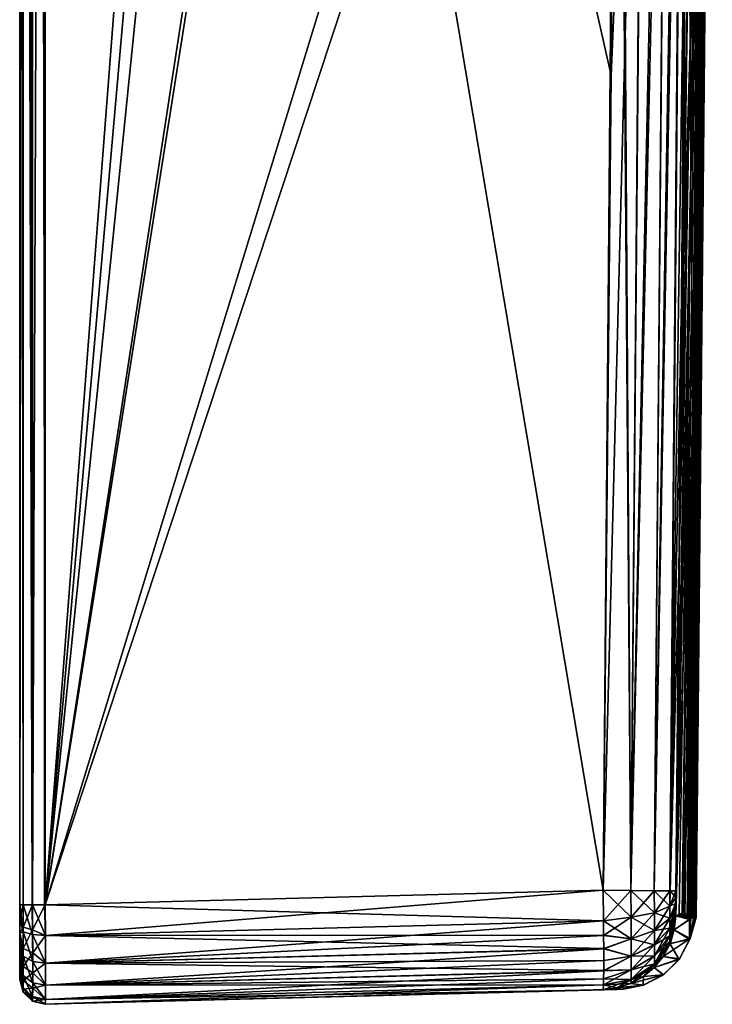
# Model space of a CAD drawing. Header units: millimetres. Extents: x 59 to 120, y -75 to 75.
# Tile 1 of 35: x 59 to 73, y -75 to -55. Entities that reach past the tile are written whole.
import ezdxf

# ---------------------------------------------------------------- set-up
doc = ezdxf.new("R2010")
doc.units = ezdxf.units.MM
doc.header["$LTSCALE"] = 65.185185
for name, color, linetype in [('13', 7, 'CONTINUOUS'), ('14', 7, 'CONTINUOUS'), ('15', 7, 'CONTINUOUS'), ('16', 7, 'CONTINUOUS'), ('19', 7, 'CONTINUOUS'), ('20', 7, 'CONTINUOUS'), ('23', 7, 'CONTINUOUS'), ('24', 7, 'CONTINUOUS'), ('25', 7, 'CONTINUOUS'), ('27', 7, 'CONTINUOUS'), ('30', 7, 'CONTINUOUS'), ('32', 7, 'CONTINUOUS'), ('33', 7, 'CONTINUOUS'), ('34', 7, 'CONTINUOUS'), ('6', 7, 'CONTINUOUS'), ('7', 7, 'CONTINUOUS'), ('9', 7, 'CONTINUOUS')]:
    doc.layers.add(name, color=color, linetype=linetype)

msp = doc.modelspace()

# ---------------------------------------------------------------- linework, layer by layer
at = {"layer": '13', "linetype": 'CONTINUOUS'}
for points in [[(59, 72.987, 74.487), (59, 0, 74.487), (59.069, -72.987, 74.74), (59, 72.987, 74.487)], [(59.069, 72.987, 74.74), (59, 72.987, 74.487), (59.069, -72.987, 74.74), (59.069, 72.987, 74.74)], [(59.258, 72.987, 74.924), (59.069, 72.987, 74.74), (59.258, -72.987, 74.924), (59.258, 72.987, 74.924)], [(59.258, -72.987, 74.924), (59.069, 72.987, 74.74), (59.069, -72.987, 74.74), (59.258, -72.987, 74.924)], [(59.513, 72.987, 74.987), (59.258, 72.987, 74.924), (59.513, -72.987, 74.987), (59.513, 72.987, 74.987)], [(59.513, -72.987, 74.987), (59.258, 72.987, 74.924), (59.258, -72.987, 74.924), (59.513, -72.987, 74.987)], [(59, 0, 74.487), (59, -72.987, 74.487), (59.069, -72.987, 74.74), (59, 0, 74.487)]]:
    msp.add_3dface(points, dxfattribs=at)
at = {"layer": '14', "linetype": 'CONTINUOUS'}
for points in [[(59, -72.987, 74.487), (59, -73.278, 74.458), (59.069, -72.987, 74.74), (59, -72.987, 74.487)], [(59.069, -72.987, 74.74), (59, -73.278, 74.458), (59.07, -73.441, 74.681), (59.069, -72.987, 74.74)], [(59.258, -72.987, 74.924), (59.069, -72.987, 74.74), (59.07, -73.441, 74.681), (59.258, -72.987, 74.924)], [(59.258, -72.987, 74.924), (59.07, -73.441, 74.681), (59.26, -73.489, 74.859), (59.258, -72.987, 74.924)], [(59.513, -72.987, 74.987), (59.258, -72.987, 74.924), (59.26, -73.489, 74.859), (59.513, -72.987, 74.987)], [(59.513, -72.987, 74.987), (59.26, -73.489, 74.859), (59.517, -73.604, 74.889), (59.513, -72.987, 74.987)], [(59, -73.278, 74.458), (59, -73.561, 74.373), (59.07, -73.441, 74.681), (59, -73.278, 74.458)], [(59.07, -73.441, 74.681), (59, -73.561, 74.373), (59.07, -73.864, 74.506), (59.07, -73.441, 74.681)], [(59.07, -73.441, 74.681), (59.07, -73.864, 74.506), (59.26, -73.489, 74.859), (59.07, -73.441, 74.681)], [(59.26, -73.489, 74.859), (59.07, -73.864, 74.506), (59.261, -73.956, 74.665), (59.26, -73.489, 74.859)], [(59.26, -73.489, 74.859), (59.261, -73.956, 74.665), (59.517, -73.604, 74.889), (59.26, -73.489, 74.859)], [(59, -73.561, 74.373), (59, -73.82, 74.234), (59.07, -73.864, 74.506), (59, -73.561, 74.373)], [(59.517, -73.604, 74.889), (59.261, -73.956, 74.665), (59.518, -74.163, 74.604), (59.517, -73.604, 74.889)], [(59, -73.82, 74.234), (59, -74.048, 74.048), (59.07, -74.228, 74.228), (59, -73.82, 74.234)], [(59.07, -73.864, 74.506), (59, -73.82, 74.234), (59.07, -74.228, 74.228), (59.07, -73.864, 74.506)], [(59.07, -73.864, 74.506), (59.07, -74.228, 74.228), (59.261, -73.956, 74.665), (59.07, -73.864, 74.506)], [(59, -74.048, 74.048), (59, -74.234, 73.82), (59.07, -74.228, 74.228), (59, -74.048, 74.048)], [(59.261, -73.956, 74.665), (59.07, -74.228, 74.228), (59.261, -74.358, 74.358), (59.261, -73.956, 74.665)], [(59.261, -73.956, 74.665), (59.261, -74.358, 74.358), (59.518, -74.163, 74.604), (59.261, -73.956, 74.665)], [(59.07, -74.228, 74.228), (59, -74.234, 73.82), (59.07, -74.506, 73.864), (59.07, -74.228, 74.228)], [(59, -74.234, 73.82), (59, -74.373, 73.56), (59.07, -74.506, 73.864), (59, -74.234, 73.82)], [(59.07, -74.228, 74.228), (59.07, -74.506, 73.864), (59.261, -74.358, 74.358), (59.07, -74.228, 74.228)], [(59.518, -74.163, 74.604), (59.261, -74.358, 74.358), (59.518, -74.604, 74.163), (59.518, -74.163, 74.604)], [(59, -74.373, 73.56), (59, -74.458, 73.278), (59.07, -74.681, 73.441), (59, -74.373, 73.56)], [(59.07, -74.506, 73.864), (59, -74.373, 73.56), (59.07, -74.681, 73.441), (59.07, -74.506, 73.864)], [(59, -74.458, 73.278), (59, -74.487, 72.987), (59.07, -74.681, 73.441), (59, -74.458, 73.278)], [(59.07, -74.681, 73.441), (59, -74.487, 72.987), (59.069, -74.74, 72.987), (59.07, -74.681, 73.441)], [(59.261, -74.358, 74.358), (59.07, -74.506, 73.864), (59.261, -74.665, 73.956), (59.261, -74.358, 74.358)], [(59.07, -74.506, 73.864), (59.07, -74.681, 73.441), (59.261, -74.665, 73.956), (59.07, -74.506, 73.864)], [(59.261, -74.358, 74.358), (59.261, -74.665, 73.956), (59.518, -74.604, 74.163), (59.261, -74.358, 74.358)], [(59.07, -74.681, 73.441), (59.069, -74.74, 72.987), (59.26, -74.859, 73.489), (59.07, -74.681, 73.441)], [(59.261, -74.665, 73.956), (59.07, -74.681, 73.441), (59.26, -74.859, 73.489), (59.261, -74.665, 73.956)], [(59.261, -74.665, 73.956), (59.26, -74.859, 73.489), (59.517, -74.889, 73.604), (59.261, -74.665, 73.956)], [(59.518, -74.604, 74.163), (59.261, -74.665, 73.956), (59.517, -74.889, 73.604), (59.518, -74.604, 74.163)], [(59.069, -74.74, 72.987), (59.258, -74.924, 72.987), (59.26, -74.859, 73.489), (59.069, -74.74, 72.987)], [(59.26, -74.859, 73.489), (59.258, -74.924, 72.987), (59.517, -74.889, 73.604), (59.26, -74.859, 73.489)], [(59.258, -74.924, 72.987), (59.513, -74.987, 72.987), (59.517, -74.889, 73.604), (59.258, -74.924, 72.987)]]:
    msp.add_3dface(points, dxfattribs=at)
at = {"layer": '15', "linetype": 'CONTINUOUS'}
for points in [[(59, -74.487, 72.987), (59, -74.487, 0), (59.069, -74.74, -72.987), (59, -74.487, 72.987)], [(59.069, -74.74, 72.987), (59, -74.487, 72.987), (59.069, -74.74, -72.987), (59.069, -74.74, 72.987)], [(59, -74.487, 0), (59, -74.487, -72.987), (59.069, -74.74, -72.987), (59, -74.487, 0)], [(59.258, -74.924, 72.987), (59.069, -74.74, 72.987), (59.258, -74.924, -72.987), (59.258, -74.924, 72.987)], [(59.258, -74.924, -72.987), (59.069, -74.74, 72.987), (59.069, -74.74, -72.987), (59.258, -74.924, -72.987)], [(59.513, -74.987, 72.987), (59.258, -74.924, 72.987), (59.513, -74.987, -72.987), (59.513, -74.987, 72.987)], [(59.513, -74.987, -72.987), (59.258, -74.924, 72.987), (59.258, -74.924, -72.987), (59.513, -74.987, -72.987)]]:
    msp.add_3dface(points, dxfattribs=at)
at = {"layer": '16', "linetype": 'CONTINUOUS'}
for points in [[(59, -73.278, -74.458), (59, -72.987, -74.487), (59.07, -73.529, -74.655), (59, -73.278, -74.458)], [(59, -72.987, -74.487), (59.067, -72.987, -74.736), (59.07, -73.529, -74.655), (59, -72.987, -74.487)], [(59.067, -72.987, -74.736), (59.25, -72.987, -74.92), (59.26, -73.586, -74.83), (59.067, -72.987, -74.736)], [(59.07, -73.529, -74.655), (59.067, -72.987, -74.736), (59.26, -73.586, -74.83), (59.07, -73.529, -74.655)], [(59.25, -72.987, -74.92), (59.258, -72.987, -74.924), (59.26, -73.586, -74.83), (59.25, -72.987, -74.92)], [(59.258, -72.987, -74.924), (59.5, -72.987, -74.987), (59.517, -73.604, -74.889), (59.258, -72.987, -74.924)], [(59.26, -73.586, -74.83), (59.258, -72.987, -74.924), (59.517, -73.604, -74.889), (59.26, -73.586, -74.83)], [(59.5, -72.987, -74.987), (59.513, -72.987, -74.987), (59.517, -73.604, -74.889), (59.5, -72.987, -74.987)], [(59, -73.56, -74.373), (59, -73.278, -74.458), (59.07, -73.529, -74.655), (59, -73.56, -74.373)], [(59.07, -74.018, -74.406), (59, -73.56, -74.373), (59.07, -73.529, -74.655), (59.07, -74.018, -74.406)], [(59, -73.82, -74.234), (59, -73.56, -74.373), (59.07, -74.018, -74.406), (59, -73.82, -74.234)], [(59.07, -74.018, -74.406), (59.07, -73.529, -74.655), (59.261, -74.126, -74.555), (59.07, -74.018, -74.406)], [(59.261, -74.126, -74.555), (59.07, -73.529, -74.655), (59.26, -73.586, -74.83), (59.261, -74.126, -74.555)], [(59.261, -74.126, -74.555), (59.26, -73.586, -74.83), (59.518, -74.163, -74.604), (59.261, -74.126, -74.555)], [(59.518, -74.163, -74.604), (59.26, -73.586, -74.83), (59.517, -73.604, -74.889), (59.518, -74.163, -74.604)], [(59, -74.048, -74.048), (59, -73.82, -74.234), (59.07, -74.018, -74.406), (59, -74.048, -74.048)], [(59.07, -74.406, -74.018), (59, -74.048, -74.048), (59.07, -74.018, -74.406), (59.07, -74.406, -74.018)], [(59, -74.234, -73.82), (59, -74.048, -74.048), (59.07, -74.406, -74.018), (59, -74.234, -73.82)], [(59.07, -74.406, -74.018), (59.07, -74.018, -74.406), (59.261, -74.555, -74.126), (59.07, -74.406, -74.018)], [(59.261, -74.555, -74.126), (59.07, -74.018, -74.406), (59.261, -74.126, -74.555), (59.261, -74.555, -74.126)], [(59, -74.373, -73.561), (59, -74.234, -73.82), (59.07, -74.655, -73.529), (59, -74.373, -73.561)], [(59.07, -74.655, -73.529), (59, -74.234, -73.82), (59.07, -74.406, -74.018), (59.07, -74.655, -73.529)], [(59.261, -74.555, -74.126), (59.261, -74.126, -74.555), (59.518, -74.604, -74.163), (59.261, -74.555, -74.126)], [(59.518, -74.604, -74.163), (59.261, -74.126, -74.555), (59.518, -74.163, -74.604), (59.518, -74.604, -74.163)], [(59, -74.458, -73.278), (59, -74.373, -73.561), (59.07, -74.655, -73.529), (59, -74.458, -73.278)], [(59, -74.487, -72.987), (59, -74.458, -73.278), (59.069, -74.74, -72.987), (59, -74.487, -72.987)], [(59.069, -74.74, -72.987), (59, -74.458, -73.278), (59.07, -74.655, -73.529), (59.069, -74.74, -72.987)], [(59.07, -74.655, -73.529), (59.07, -74.406, -74.018), (59.26, -74.83, -73.586), (59.07, -74.655, -73.529)], [(59.26, -74.83, -73.586), (59.07, -74.406, -74.018), (59.261, -74.555, -74.126), (59.26, -74.83, -73.586)], [(59.258, -74.924, -72.987), (59.069, -74.74, -72.987), (59.07, -74.655, -73.529), (59.258, -74.924, -72.987)], [(59.258, -74.924, -72.987), (59.07, -74.655, -73.529), (59.26, -74.83, -73.586), (59.258, -74.924, -72.987)], [(59.26, -74.83, -73.586), (59.261, -74.555, -74.126), (59.517, -74.889, -73.604), (59.26, -74.83, -73.586)], [(59.517, -74.889, -73.604), (59.261, -74.555, -74.126), (59.518, -74.604, -74.163), (59.517, -74.889, -73.604)], [(59.513, -74.987, -72.987), (59.258, -74.924, -72.987), (59.26, -74.83, -73.586), (59.513, -74.987, -72.987)], [(59.513, -74.987, -72.987), (59.26, -74.83, -73.586), (59.517, -74.889, -73.604), (59.513, -74.987, -72.987)]]:
    msp.add_3dface(points, dxfattribs=at)
at = {"layer": '19', "linetype": 'CONTINUOUS'}
for points in [[(70.708, -72.694, -74.693), (70.873, -56.342, -74.689), (71.552, -39.985, -74.563), (70.708, -72.694, -74.693)], [(70.708, -72.694, -74.693), (71.552, -39.985, -74.563), (71.266, -72.7, -74.57), (70.708, -72.694, -74.693)], [(70.873, -56.342, -74.689), (70.996, -39.982, -74.686), (71.552, -39.985, -74.563), (70.873, -56.342, -74.689)], [(71.552, -39.985, -74.563), (72.025, -39.988, -74.239), (71.266, -72.7, -74.57), (71.552, -39.985, -74.563)], [(71.266, -72.7, -74.57), (72.025, -39.988, -74.239), (71.737, -72.706, -74.246), (71.266, -72.7, -74.57)], [(72.025, -39.988, -74.239), (72.342, -39.99, -73.762), (71.737, -72.706, -74.246), (72.025, -39.988, -74.239)], [(71.737, -72.706, -74.246), (72.342, -39.99, -73.762), (72.053, -72.71, -73.77), (71.737, -72.706, -74.246)], [(72.053, -72.71, -73.77), (72.342, -39.99, -73.762), (72.302, -59.81, -73.208), (72.053, -72.71, -73.77)], [(72.302, -59.81, -73.208), (72.342, -39.99, -73.762), (72.35, -54.452, -73.205), (72.302, -59.81, -73.208)], [(72.302, -59.81, -73.208), (72.243, -65.819, -73.209), (72.053, -72.71, -73.77), (72.302, -59.81, -73.208)], [(72.168, -72.711, -73.211), (72.053, -72.71, -73.77), (72.243, -65.819, -73.209), (72.168, -72.711, -73.211)]]:
    msp.add_3dface(points, dxfattribs=at)
at = {"layer": '20', "linetype": 'CONTINUOUS'}
for points in [[(59.513, -72.987, -74.987), (70.708, -72.694, -74.693), (70.716, -73.31, -74.596), (59.513, -72.987, -74.987)], [(59.517, -73.604, -74.889), (59.513, -72.987, -74.987), (70.716, -73.31, -74.596), (59.517, -73.604, -74.889)], [(70.719, -73.6, -74.476), (59.517, -73.604, -74.889), (70.716, -73.31, -74.596), (70.719, -73.6, -74.476)], [(70.721, -73.868, -74.312), (59.517, -73.604, -74.889), (70.719, -73.6, -74.476), (70.721, -73.868, -74.312)], [(59.518, -74.163, -74.604), (59.517, -73.604, -74.889), (70.721, -73.868, -74.312), (59.518, -74.163, -74.604)], [(70.722, -74.107, -74.109), (59.518, -74.163, -74.604), (70.721, -73.868, -74.312), (70.722, -74.107, -74.109)], [(70.721, -74.31, -73.871), (59.518, -74.163, -74.604), (70.722, -74.107, -74.109), (70.721, -74.31, -73.871)], [(59.518, -74.604, -74.163), (59.518, -74.163, -74.604), (70.721, -74.31, -73.871), (59.518, -74.604, -74.163)], [(70.719, -74.475, -73.603), (59.518, -74.604, -74.163), (70.721, -74.31, -73.871), (70.719, -74.475, -73.603)], [(70.716, -74.595, -73.312), (59.518, -74.604, -74.163), (70.719, -74.475, -73.603), (70.716, -74.595, -73.312)], [(59.513, -74.987, -72.987), (59.517, -74.889, -73.604), (70.708, -74.693, -72.694), (59.513, -74.987, -72.987)], [(59.517, -74.889, -73.604), (59.518, -74.604, -74.163), (70.716, -74.595, -73.312), (59.517, -74.889, -73.604)], [(70.708, -74.693, -72.694), (59.517, -74.889, -73.604), (70.716, -74.595, -73.312), (70.708, -74.693, -72.694)]]:
    msp.add_3dface(points, dxfattribs=at)
at = {"layer": '23', "linetype": 'CONTINUOUS'}
for points in [[(59.513, 72.987, 74.987), (59.513, -72.987, 74.987), (70.708, 72.694, 74.693), (59.513, 72.987, 74.987)], [(70.708, 72.694, 74.693), (59.513, -72.987, 74.987), (70.873, 56.342, 74.689), (70.708, 72.694, 74.693)], [(70.873, 56.342, 74.689), (59.513, -72.987, 74.987), (70.996, 39.982, 74.686), (70.873, 56.342, 74.689)], [(70.996, 39.982, 74.686), (59.513, -72.987, 74.987), (71.119, 2.5, 74.683), (70.996, 39.982, 74.686)], [(71.119, 2.5, 74.683), (59.513, -72.987, 74.987), (71.119, 0.522, 74.683), (71.119, 2.5, 74.683)], [(71.119, 0.522, 74.683), (59.513, -72.987, 74.987), (71.023, -35.383, 74.685), (71.119, 0.522, 74.683)], [(71.023, -35.383, 74.685), (59.513, -72.987, 74.987), (71.007, -38.188, 74.686), (71.023, -35.383, 74.685)], [(71.007, -38.188, 74.686), (59.513, -72.987, 74.987), (70.708, -72.694, 74.693), (71.007, -38.188, 74.686)]]:
    msp.add_3dface(points, dxfattribs=at)
at = {"layer": '24', "linetype": 'CONTINUOUS'}
for points in [[(59.513, -72.987, 74.987), (59.517, -73.604, 74.889), (70.708, -72.694, 74.693), (59.513, -72.987, 74.987)], [(70.708, -72.694, 74.693), (59.517, -73.604, 74.889), (70.716, -73.312, 74.595), (70.708, -72.694, 74.693)], [(59.517, -73.604, 74.889), (59.518, -74.163, 74.604), (70.716, -73.312, 74.595), (59.517, -73.604, 74.889)], [(70.716, -73.312, 74.595), (59.518, -74.163, 74.604), (70.719, -73.603, 74.475), (70.716, -73.312, 74.595)], [(70.719, -73.603, 74.475), (59.518, -74.163, 74.604), (70.721, -73.871, 74.31), (70.719, -73.603, 74.475)], [(59.518, -74.163, 74.604), (59.518, -74.604, 74.163), (70.721, -73.871, 74.31), (59.518, -74.163, 74.604)], [(70.721, -73.871, 74.31), (59.518, -74.604, 74.163), (70.722, -74.109, 74.107), (70.721, -73.871, 74.31)], [(70.722, -74.109, 74.107), (59.518, -74.604, 74.163), (70.721, -74.312, 73.868), (70.722, -74.109, 74.107)], [(59.518, -74.604, 74.163), (59.517, -74.889, 73.604), (70.721, -74.312, 73.868), (59.518, -74.604, 74.163)], [(70.721, -74.312, 73.868), (59.517, -74.889, 73.604), (70.719, -74.476, 73.6), (70.721, -74.312, 73.868)], [(70.719, -74.476, 73.6), (59.517, -74.889, 73.604), (70.716, -74.596, 73.31), (70.719, -74.476, 73.6)], [(59.517, -74.889, 73.604), (59.513, -74.987, 72.987), (70.716, -74.596, 73.31), (59.517, -74.889, 73.604)], [(70.716, -74.596, 73.31), (59.513, -74.987, 72.987), (70.708, -74.693, 72.694), (70.716, -74.596, 73.31)]]:
    msp.add_3dface(points, dxfattribs=at)
at = {"layer": '25', "linetype": 'CONTINUOUS'}
for points in [[(71.073, -74.684, 25.035), (59.513, -74.987, -72.987), (71.118, -74.683, 3.991), (71.073, -74.684, 25.035)], [(71.118, -74.683, 3.991), (59.513, -74.987, -72.987), (71.074, -74.684, -24.187), (71.118, -74.683, 3.991)], [(70.994, -74.686, 40.209), (59.513, -74.987, -72.987), (71.073, -74.684, 25.035), (70.994, -74.686, 40.209)], [(71.074, -74.684, -24.187), (59.513, -74.987, -72.987), (71.018, -74.685, -36.019), (71.074, -74.684, -24.187)], [(59.513, -74.987, -72.987), (70.708, -74.693, -72.694), (71.018, -74.685, -36.019), (59.513, -74.987, -72.987)], [(70.708, -74.693, 72.694), (59.513, -74.987, -72.987), (70.994, -74.686, 40.209), (70.708, -74.693, 72.694)], [(59.513, -74.987, 72.987), (59.513, -74.987, -72.987), (70.708, -74.693, 72.694), (59.513, -74.987, 72.987)]]:
    msp.add_3dface(points, dxfattribs=at)
at = {"layer": '27', "linetype": 'CONTINUOUS'}
for points in [[(70.708, -72.694, -74.693), (71.266, -72.7, -74.57), (71.27, -73.24, -74.486), (70.708, -72.694, -74.693)], [(70.716, -73.31, -74.596), (70.708, -72.694, -74.693), (71.27, -73.24, -74.486), (70.716, -73.31, -74.596)], [(71.266, -72.7, -74.57), (71.737, -72.706, -74.246), (71.738, -73.15, -74.176), (71.266, -72.7, -74.57)], [(71.27, -73.24, -74.486), (71.266, -72.7, -74.57), (71.738, -73.15, -74.176), (71.27, -73.24, -74.486)], [(71.737, -72.706, -74.246), (72.053, -72.71, -73.77), (72.052, -73.015, -73.721), (71.737, -72.706, -74.246)], [(71.738, -73.15, -74.176), (71.737, -72.706, -74.246), (72.052, -73.015, -73.721), (71.738, -73.15, -74.176)], [(72.052, -73.015, -73.721), (72.053, -72.71, -73.77), (72.167, -72.84, -73.194), (72.052, -73.015, -73.721)], [(72.053, -72.71, -73.77), (72.168, -72.711, -73.211), (72.167, -72.84, -73.194), (72.053, -72.71, -73.77)], [(72.166, -72.961, -73.144), (72.052, -73.015, -73.721), (72.167, -72.84, -73.194), (72.166, -72.961, -73.144)], [(72.051, -73.259, -73.611), (71.738, -73.15, -74.176), (72.052, -73.015, -73.721), (72.051, -73.259, -73.611)], [(72.051, -73.259, -73.611), (72.052, -73.015, -73.721), (72.166, -72.961, -73.144), (72.051, -73.259, -73.611)], [(72.166, -73.065, -73.065), (72.051, -73.259, -73.611), (72.166, -72.961, -73.144), (72.166, -73.065, -73.065)], [(72.051, -73.456, -73.455), (72.051, -73.259, -73.611), (72.166, -73.065, -73.065), (72.051, -73.456, -73.455)], [(72.166, -73.144, -72.961), (72.051, -73.456, -73.455), (72.166, -73.065, -73.065), (72.166, -73.144, -72.961)], [(71.272, -73.669, -74.292), (70.716, -73.31, -74.596), (71.27, -73.24, -74.486), (71.272, -73.669, -74.292)], [(70.719, -73.6, -74.476), (70.716, -73.31, -74.596), (71.272, -73.669, -74.292), (70.719, -73.6, -74.476)], [(71.738, -73.503, -74.015), (71.27, -73.24, -74.486), (71.738, -73.15, -74.176), (71.738, -73.503, -74.015)], [(71.272, -73.669, -74.292), (71.27, -73.24, -74.486), (71.738, -73.503, -74.015), (71.272, -73.669, -74.292)], [(71.738, -73.503, -74.015), (71.738, -73.15, -74.176), (72.051, -73.259, -73.611), (71.738, -73.503, -74.015)], [(72.051, -73.456, -73.455), (71.738, -73.503, -74.015), (72.051, -73.259, -73.611), (72.051, -73.456, -73.455)], [(72.052, -73.722, -73.015), (72.051, -73.611, -73.258), (72.166, -73.144, -72.961), (72.052, -73.722, -73.015)], [(72.051, -73.611, -73.258), (72.051, -73.456, -73.455), (72.166, -73.144, -72.961), (72.051, -73.611, -73.258)], [(72.167, -73.194, -72.84), (72.052, -73.722, -73.015), (72.166, -73.144, -72.961), (72.167, -73.194, -72.84)], [(72.168, -73.211, -72.711), (72.052, -73.722, -73.015), (72.167, -73.194, -72.84), (72.168, -73.211, -72.711)], [(72.138, -73.492, -72.711), (72.052, -73.722, -73.015), (72.168, -73.211, -72.711), (72.138, -73.492, -72.711)], [(71.738, -73.79, -73.789), (71.272, -73.669, -74.292), (71.738, -73.503, -74.015), (71.738, -73.79, -73.789)], [(71.738, -73.79, -73.789), (71.738, -73.503, -74.015), (72.051, -73.456, -73.455), (71.738, -73.79, -73.789)], [(72.051, -73.611, -73.258), (71.738, -73.79, -73.789), (72.051, -73.456, -73.455), (72.051, -73.611, -73.258)], [(72.052, -73.769, -72.71), (72.052, -73.722, -73.015), (72.138, -73.492, -72.711), (72.052, -73.769, -72.71)], [(70.721, -73.868, -74.312), (70.719, -73.6, -74.476), (71.272, -73.669, -74.292), (70.721, -73.868, -74.312)], [(71.273, -74.018, -74.017), (70.721, -73.868, -74.312), (71.272, -73.669, -74.292), (71.273, -74.018, -74.017)], [(71.273, -74.018, -74.017), (71.272, -73.669, -74.292), (71.738, -73.79, -73.789), (71.273, -74.018, -74.017)], [(71.738, -74.016, -73.503), (71.738, -73.79, -73.789), (72.051, -73.611, -73.258), (71.738, -74.016, -73.503)], [(72.052, -73.722, -73.015), (71.738, -74.016, -73.503), (72.051, -73.611, -73.258), (72.052, -73.722, -73.015)], [(70.722, -74.107, -74.109), (70.721, -73.868, -74.312), (71.273, -74.018, -74.017), (70.722, -74.107, -74.109)], [(71.738, -74.016, -73.503), (71.273, -74.018, -74.017), (71.738, -73.79, -73.789), (71.738, -74.016, -73.503)], [(71.738, -74.176, -73.15), (71.738, -74.016, -73.503), (72.052, -73.722, -73.015), (71.738, -74.176, -73.15)], [(72.052, -73.769, -72.71), (71.738, -74.176, -73.15), (72.052, -73.722, -73.015), (72.052, -73.769, -72.71)], [(71.917, -74.024, -72.708), (71.738, -74.176, -73.15), (72.052, -73.769, -72.71), (71.917, -74.024, -72.708)], [(70.721, -74.31, -73.871), (70.722, -74.107, -74.109), (71.273, -74.018, -74.017), (70.721, -74.31, -73.871)], [(71.272, -74.292, -73.669), (70.721, -74.31, -73.871), (71.273, -74.018, -74.017), (71.272, -74.292, -73.669)], [(71.272, -74.292, -73.669), (71.273, -74.018, -74.017), (71.738, -74.016, -73.503), (71.272, -74.292, -73.669)], [(71.738, -74.176, -73.15), (71.272, -74.292, -73.669), (71.738, -74.016, -73.503), (71.738, -74.176, -73.15)], [(71.737, -74.246, -72.706), (71.738, -74.176, -73.15), (71.917, -74.024, -72.708), (71.737, -74.246, -72.706)], [(70.719, -74.475, -73.603), (70.721, -74.31, -73.871), (71.272, -74.292, -73.669), (70.719, -74.475, -73.603)], [(71.27, -74.486, -73.24), (70.719, -74.475, -73.603), (71.272, -74.292, -73.669), (71.27, -74.486, -73.24)], [(71.27, -74.486, -73.24), (71.272, -74.292, -73.669), (71.738, -74.176, -73.15), (71.27, -74.486, -73.24)], [(71.737, -74.246, -72.706), (71.27, -74.486, -73.24), (71.738, -74.176, -73.15), (71.737, -74.246, -72.706)], [(71.518, -74.429, -72.703), (71.27, -74.486, -73.24), (71.737, -74.246, -72.706), (71.518, -74.429, -72.703)], [(70.716, -74.595, -73.312), (70.719, -74.475, -73.603), (71.27, -74.486, -73.24), (70.716, -74.595, -73.312)], [(71.265, -74.569, -72.7), (70.716, -74.595, -73.312), (71.27, -74.486, -73.24), (71.265, -74.569, -72.7)], [(71.265, -74.569, -72.7), (71.27, -74.486, -73.24), (71.518, -74.429, -72.703), (71.265, -74.569, -72.7)], [(70.708, -74.693, -72.694), (70.716, -74.595, -73.312), (70.989, -74.659, -72.697), (70.708, -74.693, -72.694)], [(70.989, -74.659, -72.697), (70.716, -74.595, -73.312), (71.265, -74.569, -72.7), (70.989, -74.659, -72.697)]]:
    msp.add_3dface(points, dxfattribs=at)
at = {"layer": '30', "linetype": 'CONTINUOUS'}
for points in [[(71.581, -35.177, 74.561), (71.023, -35.383, 74.685), (71.265, -72.7, 74.569), (71.581, -35.177, 74.561)], [(72.053, -35.179, 74.239), (71.581, -35.177, 74.561), (71.265, -72.7, 74.569), (72.053, -35.179, 74.239)], [(71.737, -72.706, 74.246), (72.053, -35.179, 74.239), (71.265, -72.7, 74.569), (71.737, -72.706, 74.246)], [(72.368, -35.181, 73.762), (72.053, -35.179, 74.239), (71.737, -72.706, 74.246), (72.368, -35.181, 73.762)], [(72.052, -72.71, 73.769), (72.368, -35.181, 73.762), (71.737, -72.706, 74.246), (72.052, -72.71, 73.769)], [(72.384, -50.195, 73.207), (72.368, -35.181, 73.762), (72.052, -72.71, 73.769), (72.384, -50.195, 73.207)], [(71.023, -35.383, 74.685), (71.007, -38.188, 74.686), (71.265, -72.7, 74.569), (71.023, -35.383, 74.685)], [(71.007, -38.188, 74.686), (70.708, -72.694, 74.693), (71.265, -72.7, 74.569), (71.007, -38.188, 74.686)], [(72.168, -72.711, 73.211), (72.384, -50.195, 73.207), (72.052, -72.71, 73.769), (72.168, -72.711, 73.211)], [(72.287, -61.365, 73.206), (72.384, -50.195, 73.207), (72.168, -72.711, 73.211), (72.287, -61.365, 73.206)]]:
    msp.add_3dface(points, dxfattribs=at)
at = {"layer": '32', "linetype": 'CONTINUOUS'}
for points in [[(70.708, -72.694, 74.693), (70.716, -73.312, 74.595), (71.265, -72.7, 74.569), (70.708, -72.694, 74.693)], [(71.265, -72.7, 74.569), (70.716, -73.312, 74.595), (71.27, -73.24, 74.486), (71.265, -72.7, 74.569)], [(71.737, -72.706, 74.246), (71.265, -72.7, 74.569), (71.27, -73.24, 74.486), (71.737, -72.706, 74.246)], [(71.737, -72.706, 74.246), (71.27, -73.24, 74.486), (71.738, -73.15, 74.176), (71.737, -72.706, 74.246)], [(72.052, -72.71, 73.769), (71.737, -72.706, 74.246), (71.738, -73.15, 74.176), (72.052, -72.71, 73.769)], [(72.052, -72.71, 73.769), (71.738, -73.15, 74.176), (72.052, -73.015, 73.722), (72.052, -72.71, 73.769)], [(72.168, -72.711, 73.211), (72.052, -72.71, 73.769), (72.052, -73.015, 73.722), (72.168, -72.711, 73.211)], [(72.168, -72.711, 73.211), (72.052, -73.015, 73.722), (72.167, -72.84, 73.194), (72.168, -72.711, 73.211)], [(72.167, -72.84, 73.194), (72.052, -73.015, 73.722), (72.166, -72.961, 73.144), (72.167, -72.84, 73.194)], [(71.738, -73.15, 74.176), (71.738, -73.503, 74.016), (72.052, -73.015, 73.722), (71.738, -73.15, 74.176)], [(72.052, -73.015, 73.722), (71.738, -73.503, 74.016), (72.051, -73.258, 73.611), (72.052, -73.015, 73.722)], [(72.052, -73.015, 73.722), (72.051, -73.258, 73.611), (72.166, -72.961, 73.144), (72.052, -73.015, 73.722)], [(72.051, -73.258, 73.611), (72.051, -73.455, 73.456), (72.166, -72.961, 73.144), (72.051, -73.258, 73.611)], [(72.166, -72.961, 73.144), (72.051, -73.455, 73.456), (72.166, -73.065, 73.065), (72.166, -72.961, 73.144)], [(72.051, -73.455, 73.456), (72.051, -73.611, 73.259), (72.166, -73.065, 73.065), (72.051, -73.455, 73.456)], [(72.166, -73.065, 73.065), (72.051, -73.611, 73.259), (72.166, -73.144, 72.961), (72.166, -73.065, 73.065)], [(70.716, -73.312, 74.595), (70.719, -73.603, 74.475), (71.27, -73.24, 74.486), (70.716, -73.312, 74.595)], [(71.27, -73.24, 74.486), (70.719, -73.603, 74.475), (71.272, -73.669, 74.292), (71.27, -73.24, 74.486)], [(71.27, -73.24, 74.486), (71.272, -73.669, 74.292), (71.738, -73.15, 74.176), (71.27, -73.24, 74.486)], [(71.738, -73.15, 74.176), (71.272, -73.669, 74.292), (71.738, -73.503, 74.016), (71.738, -73.15, 74.176)], [(71.738, -73.503, 74.016), (71.738, -73.789, 73.79), (72.051, -73.258, 73.611), (71.738, -73.503, 74.016)], [(72.051, -73.258, 73.611), (71.738, -73.789, 73.79), (72.051, -73.455, 73.456), (72.051, -73.258, 73.611)], [(72.051, -73.611, 73.259), (72.052, -73.721, 73.015), (72.166, -73.144, 72.961), (72.051, -73.611, 73.259)], [(72.166, -73.144, 72.961), (72.052, -73.721, 73.015), (72.167, -73.194, 72.84), (72.166, -73.144, 72.961)], [(72.052, -73.721, 73.015), (72.053, -73.77, 72.71), (72.167, -73.194, 72.84), (72.052, -73.721, 73.015)], [(72.167, -73.194, 72.84), (72.053, -73.77, 72.71), (72.138, -73.493, 72.711), (72.167, -73.194, 72.84)], [(72.168, -73.211, 72.711), (72.167, -73.194, 72.84), (72.138, -73.493, 72.711), (72.168, -73.211, 72.711)], [(71.272, -73.669, 74.292), (71.273, -74.017, 74.018), (71.738, -73.503, 74.016), (71.272, -73.669, 74.292)], [(71.738, -73.503, 74.016), (71.273, -74.017, 74.018), (71.738, -73.789, 73.79), (71.738, -73.503, 74.016)], [(71.738, -73.789, 73.79), (71.738, -74.015, 73.503), (72.051, -73.455, 73.456), (71.738, -73.789, 73.79)], [(72.051, -73.455, 73.456), (71.738, -74.015, 73.503), (72.051, -73.611, 73.259), (72.051, -73.455, 73.456)], [(70.719, -73.603, 74.475), (70.721, -73.871, 74.31), (71.272, -73.669, 74.292), (70.719, -73.603, 74.475)], [(71.272, -73.669, 74.292), (70.721, -73.871, 74.31), (71.273, -74.017, 74.018), (71.272, -73.669, 74.292)], [(71.738, -74.015, 73.503), (71.738, -74.176, 73.15), (72.051, -73.611, 73.259), (71.738, -74.015, 73.503)], [(72.051, -73.611, 73.259), (71.738, -74.176, 73.15), (72.052, -73.721, 73.015), (72.051, -73.611, 73.259)], [(70.721, -73.871, 74.31), (70.722, -74.109, 74.107), (71.273, -74.017, 74.018), (70.721, -73.871, 74.31)], [(71.273, -74.017, 74.018), (71.272, -74.292, 73.669), (71.738, -73.789, 73.79), (71.273, -74.017, 74.018)], [(71.738, -73.789, 73.79), (71.272, -74.292, 73.669), (71.738, -74.015, 73.503), (71.738, -73.789, 73.79)], [(71.738, -74.176, 73.15), (71.737, -74.246, 72.706), (72.052, -73.721, 73.015), (71.738, -74.176, 73.15)], [(72.052, -73.721, 73.015), (71.737, -74.246, 72.706), (71.917, -74.025, 72.708), (72.052, -73.721, 73.015)], [(72.053, -73.77, 72.71), (72.052, -73.721, 73.015), (71.917, -74.025, 72.708), (72.053, -73.77, 72.71)], [(70.722, -74.109, 74.107), (70.721, -74.312, 73.868), (71.273, -74.017, 74.018), (70.722, -74.109, 74.107)], [(71.273, -74.017, 74.018), (70.721, -74.312, 73.868), (71.272, -74.292, 73.669), (71.273, -74.017, 74.018)], [(71.272, -74.292, 73.669), (71.27, -74.486, 73.24), (71.738, -74.015, 73.503), (71.272, -74.292, 73.669)], [(71.738, -74.015, 73.503), (71.27, -74.486, 73.24), (71.738, -74.176, 73.15), (71.738, -74.015, 73.503)], [(70.719, -74.476, 73.6), (70.716, -74.596, 73.31), (71.272, -74.292, 73.669), (70.719, -74.476, 73.6)], [(71.272, -74.292, 73.669), (70.716, -74.596, 73.31), (71.27, -74.486, 73.24), (71.272, -74.292, 73.669)], [(70.721, -74.312, 73.868), (70.719, -74.476, 73.6), (71.272, -74.292, 73.669), (70.721, -74.312, 73.868)], [(71.27, -74.486, 73.24), (71.266, -74.57, 72.7), (71.738, -74.176, 73.15), (71.27, -74.486, 73.24)], [(71.738, -74.176, 73.15), (71.266, -74.57, 72.7), (71.518, -74.43, 72.703), (71.738, -74.176, 73.15)], [(71.737, -74.246, 72.706), (71.738, -74.176, 73.15), (71.518, -74.43, 72.703), (71.737, -74.246, 72.706)], [(70.716, -74.596, 73.31), (70.708, -74.693, 72.694), (71.27, -74.486, 73.24), (70.716, -74.596, 73.31)], [(71.27, -74.486, 73.24), (70.708, -74.693, 72.694), (70.989, -74.659, 72.697), (71.27, -74.486, 73.24)], [(71.266, -74.57, 72.7), (71.27, -74.486, 73.24), (70.989, -74.659, 72.697), (71.266, -74.57, 72.7)]]:
    msp.add_3dface(points, dxfattribs=at)
at = {"layer": '33', "linetype": 'CONTINUOUS'}
for points in [[(72.138, -73.492, -72.711), (72.168, -73.211, -72.711), (72.446, -73.281, -41.458), (72.138, -73.492, -72.711)], [(72.168, -73.211, 72.711), (72.138, -73.493, 72.711), (72.519, -73.229, 28.186), (72.168, -73.211, 72.711)], [(72.519, -73.229, 28.186), (72.138, -73.493, 72.711), (72.534, -73.223, 24.569), (72.519, -73.229, 28.186)], [(72.534, -73.223, 24.569), (72.138, -73.493, 72.711), (72.454, -73.667, 24.237), (72.534, -73.223, 24.569)], [(72.447, -73.687, -24.286), (72.138, -73.492, -72.711), (72.446, -73.281, -41.458), (72.447, -73.687, -24.286)], [(72.325, -73.143, 57.388), (72.168, -73.211, 72.711), (72.428, -73.203, 44.371), (72.325, -73.143, 57.388)], [(72.351, -73.192, -54.291), (72.168, -73.211, -72.711), (72.237, -73.191, -66.354), (72.351, -73.192, -54.291)], [(72.399, -73.242, -48.239), (72.168, -73.211, -72.711), (72.351, -73.192, -54.291), (72.399, -73.242, -48.239)], [(72.428, -73.203, 44.371), (72.168, -73.211, 72.711), (72.519, -73.229, 28.186), (72.428, -73.203, 44.371)], [(72.446, -73.281, -41.458), (72.168, -73.211, -72.711), (72.423, -73.273, -44.94), (72.446, -73.281, -41.458)], [(72.423, -73.273, -44.94), (72.168, -73.211, -72.711), (72.399, -73.242, -48.239), (72.423, -73.273, -44.94)], [(72.298, -73.179, -60.274), (72.351, -73.192, -54.291), (72.237, -73.191, -66.354), (72.298, -73.179, -60.274)], [(72.491, -73.168, 34.061), (72.428, -73.203, 44.371), (72.519, -73.229, 28.186), (72.491, -73.168, 34.061)], [(72.468, -73.263, -38.011), (72.447, -73.687, -24.286), (72.446, -73.281, -41.458), (72.468, -73.263, -38.011)], [(72.534, -73.247, -24.367), (72.54, -73.26, -22.896), (72.447, -73.687, -24.286), (72.534, -73.247, -24.367)], [(72.534, -73.247, -24.367), (72.447, -73.687, -24.286), (72.468, -73.263, -38.011), (72.534, -73.247, -24.367)], [(72.54, -73.26, -22.896), (72.454, -73.667, 24.237), (72.447, -73.687, -24.286), (72.54, -73.26, -22.896)], [(72.535, -73.22, 24.196), (72.534, -73.223, 24.569), (72.454, -73.667, 24.237), (72.535, -73.22, 24.196)], [(72.535, -73.22, 24.196), (72.454, -73.667, 24.237), (72.58, -73.244, 2.34), (72.535, -73.22, 24.196)], [(72.58, -73.244, 2.34), (72.454, -73.667, 24.237), (72.56, -73.273, -16.106), (72.58, -73.244, 2.34)], [(72.56, -73.273, -16.106), (72.454, -73.667, 24.237), (72.54, -73.26, -22.896), (72.56, -73.273, -16.106)], [(72.487, -73.231, -34.737), (72.534, -73.247, -24.367), (72.468, -73.263, -38.011), (72.487, -73.231, -34.737)], [(72.515, -73.204, -29.027), (72.534, -73.247, -24.367), (72.487, -73.231, -34.737), (72.515, -73.204, -29.027)], [(72.56, -73.149, 16.752), (72.535, -73.22, 24.196), (72.573, -73.205, 10.016), (72.56, -73.149, 16.752)], [(72.573, -73.205, 10.016), (72.535, -73.22, 24.196), (72.58, -73.244, 2.34), (72.573, -73.205, 10.016)], [(72.574, -73.193, -9.792), (72.58, -73.244, 2.34), (72.56, -73.273, -16.106), (72.574, -73.193, -9.792)], [(72.58, -73.184, -4.22), (72.58, -73.244, 2.34), (72.574, -73.193, -9.792), (72.58, -73.184, -4.22)], [(72.052, -73.769, -72.71), (72.138, -73.492, -72.711), (72.447, -73.687, -24.286), (72.052, -73.769, -72.71)], [(72.138, -73.493, 72.711), (72.053, -73.77, 72.71), (72.454, -73.667, 24.237), (72.138, -73.493, 72.711)], [(72.053, -73.77, 72.71), (71.917, -74.025, 72.708), (72.454, -73.667, 24.237), (72.053, -73.77, 72.71)], [(72.454, -73.667, 24.237), (71.917, -74.025, 72.708), (72.245, -74.071, 24.236), (72.454, -73.667, 24.237)], [(72.052, -73.769, -72.71), (72.447, -73.687, -24.286), (72.235, -74.084, -24.285), (72.052, -73.769, -72.71)], [(72.447, -73.687, -24.286), (72.245, -74.071, 24.236), (72.235, -74.084, -24.285), (72.447, -73.687, -24.286)], [(72.454, -73.667, 24.237), (72.245, -74.071, 24.236), (72.447, -73.687, -24.286), (72.454, -73.667, 24.237)], [(71.917, -74.024, -72.708), (72.052, -73.769, -72.71), (72.235, -74.084, -24.285), (71.917, -74.024, -72.708)], [(71.737, -74.246, -72.706), (71.917, -74.024, -72.708), (72.235, -74.084, -24.285), (71.737, -74.246, -72.706)], [(71.917, -74.025, 72.708), (71.737, -74.246, 72.706), (72.245, -74.071, 24.236), (71.917, -74.025, 72.708)], [(72.245, -74.071, 24.236), (71.737, -74.246, 72.706), (71.924, -74.392, 24.235), (72.245, -74.071, 24.236)], [(71.737, -74.246, -72.706), (72.235, -74.084, -24.285), (71.915, -74.398, -24.284), (71.737, -74.246, -72.706)], [(72.235, -74.084, -24.285), (71.924, -74.392, 24.235), (71.915, -74.398, -24.284), (72.235, -74.084, -24.285)], [(72.245, -74.071, 24.236), (71.924, -74.392, 24.235), (72.235, -74.084, -24.285), (72.245, -74.071, 24.236)], [(71.518, -74.429, -72.703), (71.737, -74.246, -72.706), (71.915, -74.398, -24.284), (71.518, -74.429, -72.703)], [(71.737, -74.246, 72.706), (71.518, -74.43, 72.703), (71.924, -74.392, 24.235), (71.737, -74.246, 72.706)], [(71.265, -74.569, -72.7), (71.518, -74.429, -72.703), (71.516, -74.604, -24.282), (71.265, -74.569, -72.7)], [(71.518, -74.43, 72.703), (71.266, -74.57, 72.7), (71.924, -74.392, 24.235), (71.518, -74.43, 72.703)], [(71.924, -74.392, 24.235), (71.266, -74.57, 72.7), (71.521, -74.602, 24.234), (71.924, -74.392, 24.235)], [(71.518, -74.429, -72.703), (71.915, -74.398, -24.284), (71.516, -74.604, -24.282), (71.518, -74.429, -72.703)], [(71.915, -74.398, -24.284), (71.521, -74.602, 24.234), (71.516, -74.604, -24.282), (71.915, -74.398, -24.284)], [(71.924, -74.392, 24.235), (71.521, -74.602, 24.234), (71.915, -74.398, -24.284), (71.924, -74.392, 24.235)], [(71.018, -74.685, -36.019), (70.708, -74.693, -72.694), (70.989, -74.659, -72.697), (71.018, -74.685, -36.019)], [(70.708, -74.693, 72.694), (71.073, -74.684, 25.035), (70.989, -74.659, 72.697), (70.708, -74.693, 72.694)], [(70.708, -74.693, 72.694), (70.994, -74.686, 40.209), (71.073, -74.684, 25.035), (70.708, -74.693, 72.694)], [(70.989, -74.659, -72.697), (71.265, -74.569, -72.7), (71.516, -74.604, -24.282), (70.989, -74.659, -72.697)], [(71.266, -74.57, 72.7), (70.989, -74.659, 72.697), (71.521, -74.602, 24.234), (71.266, -74.57, 72.7)], [(70.989, -74.659, 72.697), (71.073, -74.684, 25.035), (71.521, -74.602, 24.234), (70.989, -74.659, 72.697)], [(71.074, -74.684, -24.187), (70.989, -74.659, -72.697), (71.516, -74.604, -24.282), (71.074, -74.684, -24.187)], [(71.074, -74.684, -24.187), (71.018, -74.685, -36.019), (70.989, -74.659, -72.697), (71.074, -74.684, -24.187)], [(71.521, -74.602, 24.234), (71.073, -74.684, 25.035), (71.516, -74.604, -24.282), (71.521, -74.602, 24.234)], [(71.073, -74.684, 25.035), (71.118, -74.683, 3.991), (71.516, -74.604, -24.282), (71.073, -74.684, 25.035)], [(71.118, -74.683, 3.991), (71.074, -74.684, -24.187), (71.516, -74.604, -24.282), (71.118, -74.683, 3.991)]]:
    msp.add_3dface(points, dxfattribs=at)
at = {"layer": '34', "linetype": 'CONTINUOUS'}
for points in [[(72.454, -55.669, -62.385), (72.44, -52.486, -66.426), (72.851, -20.911, -38.277), (72.454, -55.669, -62.385)], [(72.471, -58.339, -57.987), (72.454, -55.669, -62.385), (72.851, -20.911, -38.277), (72.471, -58.339, -57.987)], [(72.493, -60.455, -53.298), (72.471, -58.339, -57.987), (72.851, -20.911, -38.277), (72.493, -60.455, -53.298)], [(72.517, -61.986, -48.387), (72.493, -60.455, -53.298), (72.851, -20.911, -38.277), (72.517, -61.986, -48.387)], [(72.544, -62.91, -43.326), (72.517, -61.986, -48.387), (72.851, -20.911, -38.277), (72.544, -62.91, -43.326)], [(72.574, -63.212, -38.19), (72.544, -62.91, -43.326), (72.851, -20.911, -38.277), (72.574, -63.212, -38.19)], [(72.606, -62.889, -33.056), (72.574, -63.212, -38.19), (72.851, -20.911, -38.277), (72.606, -62.889, -33.056)], [(72.639, -61.945, -27.998), (72.606, -62.889, -33.056), (72.851, -20.911, -38.277), (72.639, -61.945, -27.998)], [(72.673, -60.394, -23.093), (72.639, -61.945, -27.998), (72.851, -20.911, -38.277), (72.673, -60.394, -23.093)], [(72.708, -58.259, -18.413), (72.673, -60.394, -23.093), (72.851, -20.911, -38.277), (72.708, -58.259, -18.413)], [(72.743, -55.571, -14.026), (72.708, -58.259, -18.413), (72.851, -20.911, -38.277), (72.743, -55.571, -14.026)], [(72.778, -52.371, -9.998), (72.743, -55.571, -14.026), (72.851, -20.911, -38.277), (72.778, -52.371, -9.998)], [(72.681, -48.227, 41.885), (72.631, -57.091, 38.294), (72.901, -35.489, 1.434), (72.681, -48.227, 41.885)], [(72.901, -35.489, 1.434), (72.631, -57.091, 38.294), (72.874, -40.202, -0.63), (72.901, -35.489, 1.434)], [(72.631, -57.091, 38.294), (72.576, -65.493, 33.727), (72.874, -40.202, -0.63), (72.631, -57.091, 38.294)], [(72.874, -40.202, -0.63), (72.576, -65.493, 33.727), (72.844, -44.629, -3.25), (72.874, -40.202, -0.63)], [(72.519, -73.229, 28.186), (72.534, -73.223, 24.569), (72.844, -44.629, -3.25), (72.519, -73.229, 28.186)], [(72.576, -65.493, 33.727), (72.519, -73.229, 28.186), (72.844, -44.629, -3.25), (72.576, -65.493, 33.727)], [(72.534, -73.223, 24.569), (72.535, -73.22, 24.196), (72.844, -44.629, -3.25), (72.534, -73.223, 24.569)], [(72.844, -44.629, -3.25), (72.535, -73.22, 24.196), (72.811, -48.706, -6.388), (72.844, -44.629, -3.25)], [(72.167, -72.84, 73.194), (72.166, -72.961, 73.144), (72.681, -48.227, 41.885), (72.167, -72.84, 73.194)], [(72.166, -72.961, 73.144), (72.166, -73.065, 73.065), (72.681, -48.227, 41.885), (72.166, -72.961, 73.144)], [(72.166, -73.065, 73.065), (72.166, -73.144, 72.961), (72.681, -48.227, 41.885), (72.166, -73.065, 73.065)], [(72.166, -73.144, 72.961), (72.167, -73.194, 72.84), (72.681, -48.227, 41.885), (72.166, -73.144, 72.961)], [(72.168, -72.711, 73.211), (72.167, -72.84, 73.194), (72.681, -48.227, 41.885), (72.168, -72.711, 73.211)], [(72.167, -73.194, 72.84), (72.168, -73.211, 72.711), (72.681, -48.227, 41.885), (72.167, -73.194, 72.84)], [(72.287, -61.365, 73.206), (72.168, -72.711, 73.211), (72.681, -48.227, 41.885), (72.287, -61.365, 73.206)], [(72.681, -48.227, 41.885), (72.168, -73.211, 72.711), (72.631, -57.091, 38.294), (72.681, -48.227, 41.885)], [(72.384, -50.195, 73.207), (72.287, -61.365, 73.206), (72.681, -48.227, 41.885), (72.384, -50.195, 73.207)], [(72.535, -73.22, 24.196), (72.56, -73.149, 16.752), (72.811, -48.706, -6.388), (72.535, -73.22, 24.196)], [(72.56, -73.149, 16.752), (72.573, -73.205, 10.016), (72.811, -48.706, -6.388), (72.56, -73.149, 16.752)], [(72.811, -48.706, -6.388), (72.573, -73.205, 10.016), (72.778, -52.371, -9.998), (72.811, -48.706, -6.388)], [(72.573, -73.205, 10.016), (72.58, -73.244, 2.34), (72.778, -52.371, -9.998), (72.573, -73.205, 10.016)], [(72.778, -52.371, -9.998), (72.58, -73.244, 2.34), (72.743, -55.571, -14.026), (72.778, -52.371, -9.998)], [(72.243, -65.819, -73.209), (72.302, -59.81, -73.208), (72.44, -52.486, -66.426), (72.243, -65.819, -73.209)], [(72.454, -55.669, -62.385), (72.243, -65.819, -73.209), (72.44, -52.486, -66.426), (72.454, -55.669, -62.385)], [(72.302, -59.81, -73.208), (72.35, -54.452, -73.205), (72.44, -52.486, -66.426), (72.302, -59.81, -73.208)], [(72.168, -72.711, -73.211), (72.243, -65.819, -73.209), (72.454, -55.669, -62.385), (72.168, -72.711, -73.211)], [(72.471, -58.339, -57.987), (72.168, -72.711, -73.211), (72.454, -55.669, -62.385), (72.471, -58.339, -57.987)], [(72.58, -73.184, -4.22), (72.574, -73.193, -9.792), (72.743, -55.571, -14.026), (72.58, -73.184, -4.22)], [(72.743, -55.571, -14.026), (72.574, -73.193, -9.792), (72.708, -58.259, -18.413), (72.743, -55.571, -14.026)], [(72.58, -73.244, 2.34), (72.58, -73.184, -4.22), (72.743, -55.571, -14.026), (72.58, -73.244, 2.34)], [(72.168, -73.211, 72.711), (72.325, -73.143, 57.388), (72.631, -57.091, 38.294), (72.168, -73.211, 72.711)], [(72.631, -57.091, 38.294), (72.325, -73.143, 57.388), (72.576, -65.493, 33.727), (72.631, -57.091, 38.294)], [(72.574, -73.193, -9.792), (72.56, -73.273, -16.106), (72.708, -58.259, -18.413), (72.574, -73.193, -9.792)], [(72.708, -58.259, -18.413), (72.56, -73.273, -16.106), (72.673, -60.394, -23.093), (72.708, -58.259, -18.413)], [(72.167, -73.194, -72.84), (72.166, -73.144, -72.961), (72.471, -58.339, -57.987), (72.167, -73.194, -72.84)], [(72.166, -73.144, -72.961), (72.166, -73.065, -73.065), (72.471, -58.339, -57.987), (72.166, -73.144, -72.961)], [(72.166, -73.065, -73.065), (72.166, -72.961, -73.144), (72.471, -58.339, -57.987), (72.166, -73.065, -73.065)], [(72.166, -72.961, -73.144), (72.167, -72.84, -73.194), (72.471, -58.339, -57.987), (72.166, -72.961, -73.144)], [(72.167, -72.84, -73.194), (72.168, -72.711, -73.211), (72.471, -58.339, -57.987), (72.167, -72.84, -73.194)], [(72.168, -73.211, -72.711), (72.167, -73.194, -72.84), (72.471, -58.339, -57.987), (72.168, -73.211, -72.711)], [(72.237, -73.191, -66.354), (72.168, -73.211, -72.711), (72.471, -58.339, -57.987), (72.237, -73.191, -66.354)], [(72.298, -73.179, -60.274), (72.237, -73.191, -66.354), (72.471, -58.339, -57.987), (72.298, -73.179, -60.274)], [(72.493, -60.455, -53.298), (72.298, -73.179, -60.274), (72.471, -58.339, -57.987), (72.493, -60.455, -53.298)], [(72.351, -73.192, -54.291), (72.298, -73.179, -60.274), (72.493, -60.455, -53.298), (72.351, -73.192, -54.291)], [(72.517, -61.986, -48.387), (72.351, -73.192, -54.291), (72.493, -60.455, -53.298), (72.517, -61.986, -48.387)], [(72.54, -73.26, -22.896), (72.534, -73.247, -24.367), (72.673, -60.394, -23.093), (72.54, -73.26, -22.896)], [(72.673, -60.394, -23.093), (72.534, -73.247, -24.367), (72.639, -61.945, -27.998), (72.673, -60.394, -23.093)], [(72.56, -73.273, -16.106), (72.54, -73.26, -22.896), (72.673, -60.394, -23.093), (72.56, -73.273, -16.106)], [(72.399, -73.242, -48.239), (72.351, -73.192, -54.291), (72.517, -61.986, -48.387), (72.399, -73.242, -48.239)], [(72.544, -62.91, -43.326), (72.399, -73.242, -48.239), (72.517, -61.986, -48.387), (72.544, -62.91, -43.326)], [(72.534, -73.247, -24.367), (72.515, -73.204, -29.027), (72.639, -61.945, -27.998), (72.534, -73.247, -24.367)], [(72.639, -61.945, -27.998), (72.515, -73.204, -29.027), (72.606, -62.889, -33.056), (72.639, -61.945, -27.998)], [(72.423, -73.273, -44.94), (72.399, -73.242, -48.239), (72.544, -62.91, -43.326), (72.423, -73.273, -44.94)], [(72.446, -73.281, -41.458), (72.423, -73.273, -44.94), (72.544, -62.91, -43.326), (72.446, -73.281, -41.458)], [(72.574, -63.212, -38.19), (72.446, -73.281, -41.458), (72.544, -62.91, -43.326), (72.574, -63.212, -38.19)], [(72.487, -73.231, -34.737), (72.468, -73.263, -38.011), (72.606, -62.889, -33.056), (72.487, -73.231, -34.737)], [(72.606, -62.889, -33.056), (72.468, -73.263, -38.011), (72.574, -63.212, -38.19), (72.606, -62.889, -33.056)], [(72.515, -73.204, -29.027), (72.487, -73.231, -34.737), (72.606, -62.889, -33.056), (72.515, -73.204, -29.027)], [(72.468, -73.263, -38.011), (72.446, -73.281, -41.458), (72.574, -63.212, -38.19), (72.468, -73.263, -38.011)], [(72.325, -73.143, 57.388), (72.428, -73.203, 44.371), (72.576, -65.493, 33.727), (72.325, -73.143, 57.388)], [(72.428, -73.203, 44.371), (72.491, -73.168, 34.061), (72.576, -65.493, 33.727), (72.428, -73.203, 44.371)], [(72.491, -73.168, 34.061), (72.519, -73.229, 28.186), (72.576, -65.493, 33.727), (72.491, -73.168, 34.061)]]:
    msp.add_3dface(points, dxfattribs=at)
at = {"layer": '6', "linetype": 'CONTINUOUS'}
for points in [[(59, 74.487, -72.987), (59, 74.458, -73.278), (59, -74.487, -72.987), (59, 74.487, -72.987)], [(59, 74.487, 0), (59, 74.487, -72.987), (59, -74.487, 0), (59, 74.487, 0)], [(59, -74.487, 0), (59, 74.487, -72.987), (59, -74.487, -72.987), (59, -74.487, 0)], [(59, 74.487, 72.987), (59, 74.487, 0), (59, -74.487, 72.987), (59, 74.487, 72.987)], [(59, -74.487, 72.987), (59, 74.487, 0), (59, -74.487, 0), (59, -74.487, 72.987)], [(59, 74.458, 73.278), (59, 74.487, 72.987), (59, -74.458, 73.278), (59, 74.458, 73.278)], [(59, -74.458, 73.278), (59, 74.487, 72.987), (59, -74.487, 72.987), (59, -74.458, 73.278)], [(59, -74.458, -73.278), (59, 74.458, -73.278), (59, 6, -73.474), (59, -74.458, -73.278)], [(59, -74.487, -72.987), (59, 74.458, -73.278), (59, -74.458, -73.278), (59, -74.487, -72.987)], [(59, 74.373, 73.561), (59, 74.458, 73.278), (59, -74.373, 73.56), (59, 74.373, 73.561)], [(59, -74.373, 73.56), (59, 74.458, 73.278), (59, -74.458, 73.278), (59, -74.373, 73.56)], [(59, 74.234, 73.82), (59, 74.373, 73.561), (59, -74.234, 73.82), (59, 74.234, 73.82)], [(59, -74.234, 73.82), (59, 74.373, 73.561), (59, -74.373, 73.56), (59, -74.234, 73.82)], [(59, 74.048, 74.048), (59, 74.234, 73.82), (59, -74.048, 74.048), (59, 74.048, 74.048)], [(59, -74.048, 74.048), (59, 74.234, 73.82), (59, -74.234, 73.82), (59, -74.048, 74.048)], [(59, 73.82, 74.234), (59, 74.048, 74.048), (59, -73.82, 74.234), (59, 73.82, 74.234)], [(59, -73.82, 74.234), (59, 74.048, 74.048), (59, -74.048, 74.048), (59, -73.82, 74.234)], [(59, 73.56, 74.373), (59, 73.82, 74.234), (59, -73.561, 74.373), (59, 73.56, 74.373)], [(59, -73.561, 74.373), (59, 73.82, 74.234), (59, -73.82, 74.234), (59, -73.561, 74.373)], [(59, -73.278, 74.458), (59, 0, 74.487), (59, 73.56, 74.373), (59, -73.278, 74.458)], [(59, -73.278, 74.458), (59, 73.56, 74.373), (59, -73.561, 74.373), (59, -73.278, 74.458)], [(59, 6, -73.474), (59, -6, -73.474), (59, -74.458, -73.278), (59, 6, -73.474)], [(59, -72.987, 74.487), (59, 0, 74.487), (59, -73.278, 74.458), (59, -72.987, 74.487)], [(59, -6, -73.474), (59, -6, -74.487), (59, -74.373, -73.561), (59, -6, -73.474)], [(59, -74.458, -73.278), (59, -6, -73.474), (59, -74.373, -73.561), (59, -74.458, -73.278)], [(59, -74.373, -73.561), (59, -6, -74.487), (59, -74.234, -73.82), (59, -74.373, -73.561)], [(59, -74.234, -73.82), (59, -6, -74.487), (59, -74.048, -74.048), (59, -74.234, -73.82)], [(59, -74.048, -74.048), (59, -6, -74.487), (59, -73.82, -74.234), (59, -74.048, -74.048)], [(59, -73.82, -74.234), (59, -6, -74.487), (59, -73.56, -74.373), (59, -73.82, -74.234)], [(59, -6, -74.487), (59, -39.494, -74.487), (59, -73.56, -74.373), (59, -6, -74.487)], [(59, -73.278, -74.458), (59, -73.56, -74.373), (59, -39.494, -74.487), (59, -73.278, -74.458)], [(59, -72.987, -74.487), (59, -73.278, -74.458), (59, -39.494, -74.487), (59, -72.987, -74.487)]]:
    msp.add_3dface(points, dxfattribs=at)
at = {"layer": '7', "linetype": 'CONTINUOUS'}
for points in [[(59.513, -72.987, -74.987), (59.513, -5.973, -74.987), (70.708, -72.694, -74.693), (59.513, -72.987, -74.987)], [(70.708, -72.694, -74.693), (59.513, -5.973, -74.987), (70.873, -56.342, -74.689), (70.708, -72.694, -74.693)], [(70.873, -56.342, -74.689), (59.513, -5.973, -74.987), (70.996, -39.982, -74.686), (70.873, -56.342, -74.689)]]:
    msp.add_3dface(points, dxfattribs=at)
at = {"layer": '9', "linetype": 'CONTINUOUS'}
for points in [[(59.069, -5.996, -74.741), (59, -72.987, -74.487), (59, -39.494, -74.487), (59.069, -5.996, -74.741)], [(59, -72.987, -74.487), (59.069, -5.996, -74.741), (59.067, -72.987, -74.736), (59, -72.987, -74.487)], [(59.067, -72.987, -74.736), (59.069, -5.996, -74.741), (59.25, -72.987, -74.92), (59.067, -72.987, -74.736)], [(59.069, -5.996, -74.741), (59.258, -5.987, -74.924), (59.25, -72.987, -74.92), (59.069, -5.996, -74.741)], [(59.25, -72.987, -74.92), (59.258, -5.987, -74.924), (59.258, -72.987, -74.924), (59.25, -72.987, -74.92)], [(59.258, -5.987, -74.924), (59.513, -5.973, -74.987), (59.258, -72.987, -74.924), (59.258, -5.987, -74.924)], [(59.258, -72.987, -74.924), (59.513, -5.973, -74.987), (59.5, -72.987, -74.987), (59.258, -72.987, -74.924)], [(59.5, -72.987, -74.987), (59.513, -5.973, -74.987), (59.513, -72.987, -74.987), (59.5, -72.987, -74.987)]]:
    msp.add_3dface(points, dxfattribs=at)

doc.saveas('drawing.dxf')
